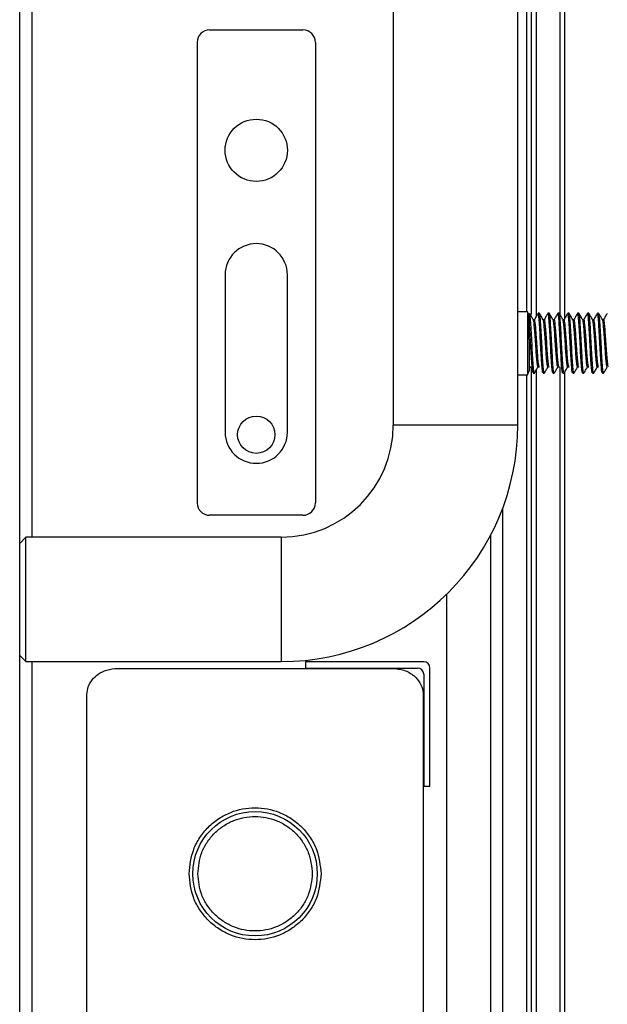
# Model space of a CAD drawing. Header units: millimetres. Extents: x 3619 to 4737, y 1503 to 2366.
# Tile 9 of 256: x 3714 to 3729, y 1926 to 1953. Entities that reach past the tile are written whole.
import ezdxf

# ---------------------------------------------------------------- set-up
doc = ezdxf.new("R2010")
doc.units = ezdxf.units.MM

msp = doc.modelspace()

# ---------------------------------------------------------------- linework, layer by layer
at = {"color": 7, "linetype": 'Continuous', "lineweight": 30}
for p, q in [((3713.7594, 1773.4405), (3713.7594, 1999.4139)), ((3723.7594, 1972.3739), (3723.7594, 1941.7072)), ((3727.0928, 1941.7072), (3727.0928, 1972.3739)), ((3727.3252, 1955.9433), (3727.3252, 1944.7462)), ((3727.5883, 1955.9011), (3727.5883, 1944.6232)), ((3728.2208, 1955.9011), (3728.2208, 1944.6711)), ((3718.8428, 1952.2929), (3721.3428, 1952.2929)), ((3718.5094, 1951.9596), (3718.5094, 1939.6262)), ((3721.6761, 1951.9596), (3721.6761, 1939.6262)), ((3719.2594, 1945.7346), (3719.2594, 1941.5179)), ((3720.9261, 1941.5179), (3720.9261, 1945.7346)), ((3727.3544, 1944.7462), (3727.0928, 1944.7462)), ((3727.3711, 1944.7005), (3727.3544, 1944.7462)), ((3727.3544, 1944.7462), (3727.3544, 1943.0529)), ((3727.6703, 1944.7039), (3727.6372, 1944.7039)), ((3727.9349, 1944.7039), (3727.9018, 1944.7039)), ((3728.1995, 1944.7039), (3728.1664, 1944.7039)), ((3728.4641, 1944.7039), (3728.431, 1944.7039)), ((3728.7286, 1944.7039), (3728.6956, 1944.7039)), ((3728.9932, 1944.7039), (3728.9602, 1944.7039)), ((3729.2578, 1944.7039), (3729.2247, 1944.7039)), ((3727.538, 1944.5321), (3727.5073, 1944.5321)), ((3727.8026, 1944.5321), (3727.7719, 1944.5321)), ((3728.0672, 1944.5321), (3728.0364, 1944.5321)), ((3728.3318, 1944.5321), (3728.301, 1944.5321)), ((3728.5964, 1944.5321), (3728.5656, 1944.5321)), ((3728.8609, 1944.5321), (3728.8302, 1944.5321)), ((3729.1255, 1944.5321), (3729.0948, 1944.5321)), ((3729.3901, 1944.5321), (3729.3594, 1944.5321)), ((3727.3945, 1943.9974), (3727.3945, 1943.163)), ((3727.0928, 1943.0529), (3727.3544, 1943.0529)), ((3727.3252, 1943.0529), (3727.3252, 1817.1323)), ((3727.3544, 1943.0529), (3727.3945, 1943.163)), ((3727.505, 1943.0952), (3727.538, 1943.0952)), ((3727.5883, 1943.1835), (3727.5883, 1817.4711)), ((3727.6372, 1943.2671), (3727.6703, 1943.2671)), ((3727.7695, 1943.0952), (3727.8026, 1943.0952)), ((3727.9018, 1943.2671), (3727.9349, 1943.2671)), ((3728.0341, 1943.0952), (3728.0672, 1943.0952)), ((3728.1664, 1943.2671), (3728.1995, 1943.2671)), ((3728.2208, 1943.2685), (3728.2208, 1817.4711)), ((3728.2987, 1943.0952), (3728.3318, 1943.0952)), ((3728.431, 1943.2671), (3728.4641, 1943.2671)), ((3728.5633, 1943.0952), (3728.5964, 1943.0952)), ((3728.6956, 1943.2671), (3728.7286, 1943.2671)), ((3728.8279, 1943.0952), (3728.8609, 1943.0952)), ((3728.9602, 1943.2671), (3728.9932, 1943.2671)), ((3729.0925, 1943.0952), (3729.1255, 1943.0952)), ((3729.2247, 1943.2671), (3729.2578, 1943.2671)), ((3729.357, 1943.0952), (3729.3901, 1943.0952)), ((3727.0928, 1941.7072), (3723.7594, 1941.7072)), ((3726.6928, 1833.3623), (3726.6928, 1939.4921)), ((3721.3428, 1939.2929), (3718.8428, 1939.2929)), ((3713.9261, 1938.7072), (3713.7594, 1938.5405)), ((3720.7594, 1938.7072), (3713.9261, 1938.7072)), ((3713.9261, 1935.3739), (3713.9261, 1938.7072)), ((3720.7594, 1938.7072), (3720.7594, 1935.3739)), ((3725.1928, 1835.6701), (3725.1928, 1937.1843)), ((3713.7594, 1935.5405), (3713.9261, 1935.3739)), ((3713.9261, 1935.3739), (3720.7594, 1935.3739)), ((3724.5761, 1935.3696), (3721.4094, 1935.3696)), ((3721.4094, 1935.3696), (3721.4094, 1935.2029)), ((3716.3795, 1935.1929), (3723.7394, 1935.1929)), ((3721.4094, 1935.2029), (3724.4094, 1935.2029)), ((3724.7428, 1932.0362), (3724.7428, 1935.2029)), ((3724.5761, 1935.0362), (3724.5761, 1932.0362)), ((3715.5594, 1891.8915), (3715.5594, 1934.4944)), ((3724.5595, 1934.4944), (3724.5595, 1891.8915)), ((3724.5761, 1932.0362), (3724.7428, 1932.0362))]:
    msp.add_line(p, q, dxfattribs=at)
at = {"color": 8, "linetype": 'Continuous', "lineweight": 30}
for p, q in [((3714.0928, 1938.7072), (3714.0928, 1963.1596)), ((3728.3478, 1962.6372), (3728.3478, 1944.5641)), ((3727.4522, 1960.7355), (3727.4522, 1944.6702)), ((3727.4522, 1943.2268), (3727.4522, 1820.7307)), ((3728.3478, 1943.1245), (3728.3478, 1811.3277)), ((3726.3595, 1938.749), (3726.3595, 1834.1054)), ((3714.0928, 1837.4805), (3714.0928, 1935.3739))]:
    msp.add_line(p, q, dxfattribs=at)
at = {"color": 7, "linetype": 'Continuous', "lineweight": 30, "flags": 128}
msp.add_lwpolyline([(3727.505, 1943.1081), (3727.4937, 1943.1245), (3727.4775, 1943.2643), (3727.4601, 1943.5067), (3727.4446, 1943.7984), (3727.4276, 1944.1145), (3727.4105, 1944.3972), (3727.3951, 1944.5978), (3727.3824, 1944.683), (3727.3698, 1944.7024), (3727.3698, 1944.7024)], dxfattribs=at)
at = {"color": 7, "linetype": 'Continuous', "lineweight": 30}
for centre, radius in [((3720.0928, 1949.0679), 0.8333), ((3720.0928, 1941.4512), 0.5), ((3720.0594, 1929.6929), 1.6667)]:
    msp.add_circle(centre, radius, dxfattribs=at)
for centre, radius, start, end in [((3718.8428, 1951.9596), 0.3333, 90, 180), ((3721.3428, 1951.9596), 0.3333, 0, 90), ((3720.0928, 1945.7346), 0.8333, 0, 180), ((3720.7594, 1941.7072), 6.3333, 270, 360), ((3720.7594, 1941.7072), 3, 270, 0), ((3720.0928, 1941.5179), 0.8333, 180, 0), ((3718.8428, 1939.6262), 0.3333, 180, 270), ((3721.3428, 1939.6262), 0.3333, 270, 0), ((3724.5761, 1935.2029), 0.1667, 0, 90), ((3724.4094, 1935.0362), 0.1667, 0, 90)]:
    msp.add_arc(centre, radius, start, end, dxfattribs=at)
for points, knots in [([(3727.3945, 1943.9974), (3727.3928, 1944.0718), (3727.3891, 1944.2288), (3727.384, 1944.4389), (3727.379, 1944.6029), (3727.3743, 1944.6866), (3727.3717, 1944.6949), (3727.3709, 1944.6975)], [0, 0, 0, 0, 0.203509, 0.4293971, 0.6551211, 0.894026, 1, 1, 1, 1]), ([(3727.538, 1943.1081), (3727.5343, 1943.1087), (3727.5251, 1943.1101), (3727.5109, 1943.2521), (3727.4928, 1943.492), (3727.4779, 1943.7993), (3727.4606, 1944.12), (3727.4434, 1944.4078), (3727.4285, 1944.6166), (3727.4105, 1944.7244), (3727.3998, 1944.6911), (3727.3945, 1944.6747)], [0, 0, 0, 0, 0.0793887, 0.1936268, 0.3108684, 0.4234706, 0.5396936, 0.6559172, 0.7685199, 0.8857626, 1, 1, 1, 1]), ([(3727.5099, 1944.5276), (3727.4932, 1944.5563), (3727.4597, 1944.6138), (3727.4264, 1944.6714), (3727.4097, 1944.7002)], [0, 0, 0, 0, 0.4997985, 1, 1, 1, 1]), ([(3727.6336, 1944.7013), (3727.6169, 1944.6725), (3727.5835, 1944.6149), (3727.5501, 1944.5573), (3727.5334, 1944.5286)], [0, 0, 0, 0, 0.50024369, 1, 1, 1, 1]), ([(3727.7695, 1943.1081), (3727.7658, 1943.1087), (3727.7566, 1943.1101), (3727.7424, 1943.2521), (3727.7243, 1943.492), (3727.7094, 1943.7993), (3727.6922, 1944.1197), (3727.6749, 1944.409), (3727.66, 1944.6125), (3727.646, 1944.7106), (3727.6389, 1944.6947), (3727.6372, 1944.691)], [0, 0, 0, 0, 0.08623442, 0.21032334, 0.3376747, 0.45998656, 0.58623162, 0.71247713, 0.83478966, 0.96214222, 1, 1, 1, 1]), ([(3727.8026, 1943.1081), (3727.7988, 1943.1087), (3727.7897, 1943.1101), (3727.7754, 1943.2521), (3727.7574, 1943.492), (3727.7425, 1943.7993), (3727.7252, 1944.1197), (3727.708, 1944.409), (3727.6931, 1944.6125), (3727.679, 1944.7106), (3727.6719, 1944.6947), (3727.6703, 1944.691)], [0, 0, 0, 0, 0.08623437, 0.2103233, 0.33767467, 0.45998654, 0.5862316, 0.71247712, 0.83478965, 0.96214222, 1, 1, 1, 1]), ([(3727.7744, 1944.5276), (3727.7577, 1944.5563), (3727.7243, 1944.6138), (3727.6909, 1944.6714), (3727.6742, 1944.7002)], [0, 0, 0, 0, 0.4998016, 1, 1, 1, 1]), ([(3727.8982, 1944.7013), (3727.8815, 1944.6725), (3727.8481, 1944.6149), (3727.8147, 1944.5573), (3727.798, 1944.5286)], [0, 0, 0, 0, 0.50024369, 1, 1, 1, 1]), ([(3728.0341, 1943.1081), (3728.0304, 1943.1087), (3728.0212, 1943.1101), (3728.007, 1943.2521), (3727.9889, 1943.492), (3727.974, 1943.7993), (3727.9567, 1944.1197), (3727.9395, 1944.409), (3727.9246, 1944.6125), (3727.9106, 1944.7106), (3727.9035, 1944.6947), (3727.9018, 1944.691)], [0, 0, 0, 0, 0.0862344, 0.2103233, 0.3376747, 0.4599866, 0.5862316, 0.7124771, 0.8347897, 0.9621422, 1, 1, 1, 1]), ([(3728.0672, 1943.1081), (3728.0634, 1943.1087), (3728.0542, 1943.1101), (3728.04, 1943.2521), (3728.022, 1943.492), (3728.0071, 1943.7993), (3727.9898, 1944.1197), (3727.9725, 1944.409), (3727.9577, 1944.6125), (3727.9436, 1944.7106), (3727.9365, 1944.6947), (3727.9349, 1944.691)], [0, 0, 0, 0, 0.08623442, 0.21032334, 0.3376747, 0.45998656, 0.58623162, 0.71247713, 0.83478966, 0.96214222, 1, 1, 1, 1]), ([(3728.039, 1944.5276), (3728.0223, 1944.5563), (3727.9889, 1944.6138), (3727.9555, 1944.6714), (3727.9388, 1944.7002)], [0, 0, 0, 0, 0.4998016, 1, 1, 1, 1]), ([(3728.1628, 1944.7013), (3728.1461, 1944.6725), (3728.1127, 1944.6149), (3728.0793, 1944.5573), (3728.0625, 1944.5286)], [0, 0, 0, 0, 0.5002468, 1, 1, 1, 1]), ([(3728.2987, 1943.1081), (3728.2949, 1943.1087), (3728.2858, 1943.1101), (3728.2715, 1943.2521), (3728.2535, 1943.492), (3728.2386, 1943.7993), (3728.2213, 1944.1197), (3728.204, 1944.409), (3728.1892, 1944.6125), (3728.1751, 1944.7106), (3728.168, 1944.6947), (3728.1664, 1944.691)], [0, 0, 0, 0, 0.0862344, 0.2103233, 0.3376747, 0.4599866, 0.5862316, 0.7124772, 0.8347897, 0.9621422, 1, 1, 1, 1]), ([(3728.3318, 1943.1081), (3728.328, 1943.1087), (3728.3188, 1943.1101), (3728.3046, 1943.2521), (3728.2866, 1943.492), (3728.2717, 1943.7993), (3728.2544, 1944.1197), (3728.2371, 1944.409), (3728.2223, 1944.6125), (3728.2082, 1944.7106), (3728.2011, 1944.6947), (3728.1995, 1944.691)], [0, 0, 0, 0, 0.0862344, 0.2103233, 0.3376747, 0.4599866, 0.5862316, 0.7124771, 0.8347896, 0.9621422, 1, 1, 1, 1]), ([(3728.3036, 1944.5276), (3728.2869, 1944.5563), (3728.2535, 1944.6138), (3728.2201, 1944.6714), (3728.2034, 1944.7002)], [0, 0, 0, 0, 0.4997985, 1, 1, 1, 1]), ([(3728.4274, 1944.7013), (3728.4107, 1944.6725), (3728.3773, 1944.6149), (3728.3438, 1944.5573), (3728.3271, 1944.5286)], [0, 0, 0, 0, 0.50024369, 1, 1, 1, 1]), ([(3728.5633, 1943.1081), (3728.5595, 1943.1087), (3728.5503, 1943.1101), (3728.5361, 1943.2521), (3728.5181, 1943.492), (3728.5032, 1943.7993), (3728.4859, 1944.1197), (3728.4686, 1944.409), (3728.4538, 1944.6125), (3728.4397, 1944.7106), (3728.4326, 1944.6947), (3728.431, 1944.691)], [0, 0, 0, 0, 0.08623442, 0.21032334, 0.3376747, 0.45998656, 0.58623162, 0.71247713, 0.83478966, 0.96214222, 1, 1, 1, 1]), ([(3728.5964, 1943.1081), (3728.5926, 1943.1087), (3728.5834, 1943.1101), (3728.5692, 1943.2521), (3728.5511, 1943.492), (3728.5362, 1943.7993), (3728.519, 1944.1197), (3728.5017, 1944.409), (3728.4869, 1944.6125), (3728.4728, 1944.7106), (3728.4657, 1944.6947), (3728.4641, 1944.691)], [0, 0, 0, 0, 0.08623437, 0.2103233, 0.33767467, 0.45998659, 0.5862316, 0.71247712, 0.83478965, 0.96214221, 1, 1, 1, 1]), ([(3728.5682, 1944.5276), (3728.5515, 1944.5563), (3728.5181, 1944.6138), (3728.4847, 1944.6714), (3728.468, 1944.7002)], [0, 0, 0, 0, 0.4998016, 1, 1, 1, 1]), ([(3728.692, 1944.7013), (3728.6752, 1944.6725), (3728.6419, 1944.6149), (3728.6084, 1944.5573), (3728.5917, 1944.5286)], [0, 0, 0, 0, 0.50024369, 1, 1, 1, 1]), ([(3728.8279, 1943.1081), (3728.8241, 1943.1087), (3728.8149, 1943.1101), (3728.8007, 1943.2521), (3728.7827, 1943.492), (3728.7678, 1943.7993), (3728.7505, 1944.1197), (3728.7332, 1944.409), (3728.7184, 1944.6125), (3728.7043, 1944.7106), (3728.6972, 1944.6947), (3728.6956, 1944.691)], [0, 0, 0, 0, 0.08623442, 0.21032334, 0.3376747, 0.45998656, 0.58623162, 0.71247713, 0.83478966, 0.96214222, 1, 1, 1, 1]), ([(3728.8609, 1943.1081), (3728.8572, 1943.1087), (3728.848, 1943.1101), (3728.8338, 1943.2521), (3728.8157, 1943.492), (3728.8008, 1943.7993), (3728.7836, 1944.1197), (3728.7663, 1944.409), (3728.7514, 1944.6125), (3728.7374, 1944.7106), (3728.7303, 1944.6947), (3728.7286, 1944.691)], [0, 0, 0, 0, 0.08623442, 0.21032334, 0.3376747, 0.45998656, 0.58623162, 0.71247713, 0.83478966, 0.96214222, 1, 1, 1, 1]), ([(3728.8328, 1944.5276), (3728.8161, 1944.5563), (3728.7827, 1944.6138), (3728.7493, 1944.6714), (3728.7326, 1944.7002)], [0, 0, 0, 0, 0.4998016, 1, 1, 1, 1]), ([(3728.9565, 1944.7013), (3728.9398, 1944.6725), (3728.9064, 1944.6149), (3728.873, 1944.5573), (3728.8563, 1944.5286)], [0, 0, 0, 0, 0.5002468, 1, 1, 1, 1]), ([(3729.0925, 1943.1081), (3729.0887, 1943.1087), (3729.0795, 1943.1101), (3729.0653, 1943.2521), (3729.0472, 1943.492), (3729.0323, 1943.7993), (3729.0151, 1944.1197), (3728.9978, 1944.409), (3728.9829, 1944.6125), (3728.9689, 1944.7106), (3728.9618, 1944.6947), (3728.9602, 1944.691)], [0, 0, 0, 0, 0.0862344, 0.2103233, 0.3376747, 0.4599866, 0.5862316, 0.7124772, 0.8347897, 0.9621422, 1, 1, 1, 1]), ([(3729.1255, 1943.1081), (3729.1218, 1943.1087), (3729.1126, 1943.1101), (3729.0984, 1943.2521), (3729.0803, 1943.492), (3729.0654, 1943.7993), (3729.0481, 1944.1197), (3729.0309, 1944.409), (3729.016, 1944.6125), (3729.002, 1944.7106), (3728.9949, 1944.6947), (3728.9932, 1944.691)], [0, 0, 0, 0, 0.0862344, 0.2103233, 0.3376747, 0.4599866, 0.5862316, 0.7124771, 0.8347896, 0.9621422, 1, 1, 1, 1]), ([(3729.0974, 1944.5276), (3729.0807, 1944.5563), (3729.0472, 1944.6138), (3729.0139, 1944.6714), (3728.9972, 1944.7002)], [0, 0, 0, 0, 0.4997985, 1, 1, 1, 1]), ([(3729.2211, 1944.7013), (3729.2044, 1944.6725), (3729.171, 1944.6149), (3729.1376, 1944.5573), (3729.1209, 1944.5286)], [0, 0, 0, 0, 0.5002406, 1, 1, 1, 1]), ([(3729.357, 1943.1081), (3729.3533, 1943.1087), (3729.3441, 1943.1101), (3729.3299, 1943.2521), (3729.3118, 1943.492), (3729.2969, 1943.7993), (3729.2797, 1944.1197), (3729.2624, 1944.409), (3729.2475, 1944.6125), (3729.2335, 1944.7106), (3729.2264, 1944.6947), (3729.2247, 1944.691)], [0, 0, 0, 0, 0.08623437, 0.2103233, 0.33767467, 0.45998654, 0.5862316, 0.71247712, 0.83478965, 0.96214222, 1, 1, 1, 1]), ([(3729.3901, 1943.1081), (3729.3863, 1943.1087), (3729.3772, 1943.1101), (3729.3629, 1943.2521), (3729.3449, 1943.492), (3729.33, 1943.7993), (3729.3127, 1944.1197), (3729.2954, 1944.409), (3729.2806, 1944.6125), (3729.2665, 1944.7106), (3729.2594, 1944.6947), (3729.2578, 1944.691)], [0, 0, 0, 0, 0.0862344, 0.2103233, 0.3376747, 0.4599866, 0.5862316, 0.7124772, 0.8347897, 0.9621422, 1, 1, 1, 1]), ([(3729.3619, 1944.5276), (3729.3452, 1944.5563), (3729.3118, 1944.6138), (3729.2784, 1944.6714), (3729.2617, 1944.7002)], [0, 0, 0, 0, 0.4998016, 1, 1, 1, 1]), ([(3729.4857, 1944.7013), (3729.469, 1944.6725), (3729.4356, 1944.6149), (3729.4022, 1944.5573), (3729.3855, 1944.5286)], [0, 0, 0, 0, 0.50024369, 1, 1, 1, 1]), ([(3727.6371, 1943.2774), (3727.6334, 1943.2779), (3727.6242, 1943.2791), (3727.6101, 1943.3905), (3727.592, 1943.579), (3727.5771, 1943.8208), (3727.5599, 1944.0725), (3727.5424, 1944.3009), (3727.5283, 1944.4574), (3727.5144, 1944.5335), (3727.5099, 1944.5275), (3727.5099, 1944.5275)], [0, 0, 0, 0, 0.0882676, 0.2174227, 0.3499785, 0.477274, 0.6086759, 0.740077, 0.8673706, 0.9999266, 1, 1, 1, 1]), ([(3727.6703, 1943.2772), (3727.6666, 1943.2777), (3727.6574, 1943.2788), (3727.6432, 1943.3905), (3727.6251, 1943.5791), (3727.6102, 1943.8208), (3727.5929, 1944.0727), (3727.5757, 1944.3001), (3727.5608, 1944.4602), (3727.5468, 1944.5373), (3727.5397, 1944.5248), (3727.538, 1944.5219)], [0, 0, 0, 0, 0.0862295, 0.2103203, 0.3376783, 0.4599822, 0.5862316, 0.7124803, 0.8347825, 0.9621406, 1, 1, 1, 1]), ([(3727.9016, 1943.2774), (3727.8979, 1943.2779), (3727.8888, 1943.2791), (3727.8747, 1943.3905), (3727.8566, 1943.579), (3727.8417, 1943.8208), (3727.8244, 1944.0725), (3727.8072, 1944.3009), (3727.7922, 1944.4574), (3727.7804, 1944.5335), (3727.7745, 1944.5275), (3727.7745, 1944.5275)], [0, 0, 0, 0, 0.0882676, 0.2174228, 0.3499785, 0.477274, 0.6086758, 0.7400771, 0.8673706, 0.9999265, 1, 1, 1, 1]), ([(3727.9349, 1943.2772), (3727.9311, 1943.2777), (3727.922, 1943.2788), (3727.9077, 1943.3905), (3727.8897, 1943.5791), (3727.8748, 1943.8208), (3727.8575, 1944.0727), (3727.8402, 1944.3001), (3727.8254, 1944.4602), (3727.8113, 1944.5373), (3727.8042, 1944.5248), (3727.8026, 1944.5219)], [0, 0, 0, 0, 0.08622946, 0.21032017, 0.33767819, 0.45998223, 0.58623154, 0.71248028, 0.83478237, 0.96214054, 1, 1, 1, 1]), ([(3728.1662, 1943.2774), (3728.1625, 1943.2779), (3728.1534, 1943.2791), (3728.1392, 1943.3905), (3728.1212, 1943.579), (3728.1063, 1943.8208), (3728.089, 1944.0725), (3728.0718, 1944.3009), (3728.0568, 1944.4574), (3728.045, 1944.5335), (3728.039, 1944.5275), (3728.039, 1944.5275)], [0, 0, 0, 0, 0.08826764, 0.21742275, 0.34997852, 0.47727396, 0.60867585, 0.74007697, 0.86737055, 0.99992647, 1, 1, 1, 1]), ([(3728.1995, 1943.2772), (3728.1957, 1943.2777), (3728.1865, 1943.2788), (3728.1723, 1943.3905), (3728.1543, 1943.5791), (3728.1394, 1943.8208), (3728.1221, 1944.0727), (3728.1048, 1944.3001), (3728.09, 1944.4602), (3728.0759, 1944.5373), (3728.0688, 1944.5248), (3728.0672, 1944.5219)], [0, 0, 0, 0, 0.0862295, 0.2103202, 0.3376782, 0.4599823, 0.5862316, 0.7124803, 0.8347824, 0.9621406, 1, 1, 1, 1]), ([(3728.4308, 1943.2774), (3728.4271, 1943.2779), (3728.418, 1943.2791), (3728.4038, 1943.3905), (3728.3858, 1943.579), (3728.3709, 1943.8208), (3728.3537, 1944.0725), (3728.3362, 1944.3009), (3728.322, 1944.4574), (3728.3081, 1944.5335), (3728.3036, 1944.5275), (3728.3036, 1944.5275)], [0, 0, 0, 0, 0.0882676, 0.2174227, 0.3499785, 0.477274, 0.6086759, 0.740077, 0.8673706, 0.9999266, 1, 1, 1, 1]), ([(3728.4641, 1943.2772), (3728.4603, 1943.2777), (3728.4511, 1943.2788), (3728.4369, 1943.3905), (3728.4189, 1943.5791), (3728.404, 1943.8208), (3728.3867, 1944.0727), (3728.3694, 1944.3001), (3728.3546, 1944.4602), (3728.3405, 1944.5373), (3728.3334, 1944.5248), (3728.3318, 1944.5219)], [0, 0, 0, 0, 0.0862295, 0.2103203, 0.3376783, 0.4599822, 0.5862316, 0.7124803, 0.8347825, 0.9621406, 1, 1, 1, 1]), ([(3728.6954, 1943.2774), (3728.6917, 1943.2779), (3728.6826, 1943.2791), (3728.6684, 1943.3905), (3728.6504, 1943.579), (3728.6355, 1943.8208), (3728.6182, 1944.0725), (3728.601, 1944.3009), (3728.5859, 1944.4574), (3728.5742, 1944.5335), (3728.5682, 1944.5275), (3728.5682, 1944.5275)], [0, 0, 0, 0, 0.0882676, 0.2174228, 0.3499785, 0.477274, 0.6086758, 0.7400771, 0.8673706, 0.9999265, 1, 1, 1, 1]), ([(3728.7286, 1943.2772), (3728.7249, 1943.2777), (3728.7157, 1943.2788), (3728.7015, 1943.3905), (3728.6834, 1943.5791), (3728.6685, 1943.8208), (3728.6513, 1944.0727), (3728.634, 1944.3001), (3728.6191, 1944.4602), (3728.6051, 1944.5373), (3728.598, 1944.5248), (3728.5964, 1944.5219)], [0, 0, 0, 0, 0.0862295, 0.2103202, 0.3376782, 0.4599822, 0.5862315, 0.7124803, 0.8347824, 0.9621405, 1, 1, 1, 1]), ([(3728.96, 1943.2774), (3728.9563, 1943.2779), (3728.9472, 1943.2791), (3728.933, 1943.3905), (3728.915, 1943.579), (3728.9, 1943.8208), (3728.8828, 1944.0725), (3728.8655, 1944.3009), (3728.8505, 1944.4574), (3728.8388, 1944.5335), (3728.8328, 1944.5275), (3728.8328, 1944.5275)], [0, 0, 0, 0, 0.08826764, 0.21742275, 0.34997852, 0.47727396, 0.60867585, 0.74007697, 0.86737055, 0.99992647, 1, 1, 1, 1]), ([(3728.9932, 1943.2772), (3728.9895, 1943.2777), (3728.9803, 1943.2788), (3728.9661, 1943.3905), (3728.948, 1943.5791), (3728.9331, 1943.8208), (3728.9159, 1944.0727), (3728.8986, 1944.3001), (3728.8837, 1944.4602), (3728.8697, 1944.5373), (3728.8626, 1944.5248), (3728.8609, 1944.5219)], [0, 0, 0, 0, 0.0862295, 0.2103202, 0.3376782, 0.4599823, 0.5862316, 0.7124803, 0.8347824, 0.9621406, 1, 1, 1, 1]), ([(3729.2246, 1943.2774), (3729.2209, 1943.2779), (3729.2117, 1943.2791), (3729.1976, 1943.3905), (3729.1795, 1943.579), (3729.1646, 1943.8208), (3729.1474, 1944.0725), (3729.1299, 1944.3009), (3729.1158, 1944.4574), (3729.1019, 1944.5335), (3729.0974, 1944.5275), (3729.0974, 1944.5275)], [0, 0, 0, 0, 0.0882676, 0.2174228, 0.3499785, 0.477274, 0.6086759, 0.740077, 0.8673706, 0.9999266, 1, 1, 1, 1]), ([(3729.2578, 1943.2772), (3729.2541, 1943.2777), (3729.2449, 1943.2788), (3729.2307, 1943.3905), (3729.2126, 1943.5791), (3729.1977, 1943.8208), (3729.1804, 1944.0727), (3729.1632, 1944.3001), (3729.1483, 1944.4602), (3729.1343, 1944.5373), (3729.1272, 1944.5248), (3729.1255, 1944.5219)], [0, 0, 0, 0, 0.0862295, 0.2103203, 0.3376783, 0.4599822, 0.5862316, 0.7124803, 0.8347825, 0.9621406, 1, 1, 1, 1]), ([(3729.4891, 1943.2774), (3729.4854, 1943.2779), (3729.4763, 1943.2791), (3729.4622, 1943.3905), (3729.4441, 1943.579), (3729.4292, 1943.8208), (3729.4119, 1944.0725), (3729.3947, 1944.3009), (3729.3797, 1944.4574), (3729.3679, 1944.5335), (3729.362, 1944.5275), (3729.362, 1944.5275)], [0, 0, 0, 0, 0.0882676, 0.2174228, 0.3499785, 0.477274, 0.6086758, 0.7400771, 0.8673706, 0.9999265, 1, 1, 1, 1]), ([(3729.5224, 1943.2772), (3729.5186, 1943.2777), (3729.5095, 1943.2788), (3729.4952, 1943.3905), (3729.4772, 1943.5791), (3729.4623, 1943.8208), (3729.445, 1944.0727), (3729.4277, 1944.3001), (3729.4129, 1944.4602), (3729.3988, 1944.5373), (3729.3917, 1944.5248), (3729.3901, 1944.5219)], [0, 0, 0, 0, 0.0862295, 0.2103202, 0.3376782, 0.4599822, 0.5862315, 0.7124803, 0.8347824, 0.9621405, 1, 1, 1, 1]), ([(3727.4163, 1943.2863), (3727.4329, 1943.2588), (3727.4661, 1943.2038), (3727.4993, 1943.149), (3727.5159, 1943.1216)], [0, 0, 0, 0, 0.4999646, 1, 1, 1, 1]), ([(3727.5371, 1943.0953), (3727.5537, 1943.124), (3727.587, 1943.1812), (3727.6202, 1943.2385), (3727.6369, 1943.2671)], [0, 0, 0, 0, 0.5000588, 1, 1, 1, 1]), ([(3727.8017, 1943.0953), (3727.8183, 1943.124), (3727.8516, 1943.1812), (3727.8848, 1943.2385), (3727.9014, 1943.2671)], [0, 0, 0, 0, 0.500065, 1, 1, 1, 1]), ([(3728.0663, 1943.0953), (3728.0829, 1943.124), (3728.1161, 1943.1812), (3728.1494, 1943.2385), (3728.166, 1943.2671)], [0, 0, 0, 0, 0.5000619, 1, 1, 1, 1]), ([(3728.3309, 1943.0953), (3728.3475, 1943.124), (3728.3807, 1943.1812), (3728.414, 1943.2385), (3728.4306, 1943.2671)], [0, 0, 0, 0, 0.5000588, 1, 1, 1, 1]), ([(3728.5954, 1943.0953), (3728.6121, 1943.124), (3728.6453, 1943.1812), (3728.6786, 1943.2385), (3728.6952, 1943.2671)], [0, 0, 0, 0, 0.500065, 1, 1, 1, 1]), ([(3728.86, 1943.0953), (3728.8767, 1943.124), (3728.9099, 1943.1812), (3728.9431, 1943.2385), (3728.9598, 1943.2671)], [0, 0, 0, 0, 0.5000619, 1, 1, 1, 1]), ([(3729.1246, 1943.0953), (3729.1412, 1943.124), (3729.1745, 1943.1812), (3729.2077, 1943.2385), (3729.2244, 1943.2671)], [0, 0, 0, 0, 0.5000588, 1, 1, 1, 1]), ([(3729.3892, 1943.0953), (3729.4058, 1943.124), (3729.4391, 1943.1812), (3729.4723, 1943.2385), (3729.4889, 1943.2671)], [0, 0, 0, 0, 0.5000588, 1, 1, 1, 1]), ([(3715.5594, 1934.4944), (3715.5669, 1934.565), (3715.5817, 1934.706), (3715.695, 1934.8947), (3715.8646, 1935.0506), (3716.0986, 1935.1685), (3716.2818, 1935.1844), (3716.3795, 1935.1929)], [0, 0, 0, 0, 0.1772474, 0.3540855, 0.539711, 0.7546804, 1, 1, 1, 1]), ([(3723.7394, 1935.1929), (3723.8435, 1935.1832), (3724.0519, 1935.1638), (3724.309, 1935.016), (3724.4839, 1934.8154), (3724.5532, 1934.633), (3724.5581, 1934.5238), (3724.5595, 1934.4944)], [0, 0, 0, 0, 0.2615415, 0.5238201, 0.7242474, 0.92571, 1, 1, 1, 1]), ([(3718.2928, 1929.6929), (3718.3164, 1929.9151), (3718.3527, 1930.257), (3718.573, 1930.6684), (3718.801, 1930.9511), (3719.084, 1931.1805), (3719.4953, 1931.3939), (3720.0594, 1931.5022), (3720.6236, 1931.3939), (3721.0349, 1931.1805), (3721.3179, 1930.9511), (3721.5459, 1930.6684), (3721.7662, 1930.257), (3721.8025, 1929.9151), (3721.8261, 1929.6929)], [0, 0, 0, 0, 0.1197287, 0.1841804, 0.2500004, 0.3158197, 0.3802715, 0.5000002, 0.6197284, 0.6841802, 0.7499995, 0.8158194, 0.8802714, 1, 1, 1, 1]), ([(3718.5261, 1929.6929), (3718.5466, 1929.8858), (3718.5781, 1930.1825), (3718.7693, 1930.5396), (3718.9672, 1930.7849), (3719.2129, 1930.9841), (3719.5698, 1931.1693), (3720.0594, 1931.2633), (3720.5491, 1931.1693), (3720.906, 1930.9841), (3721.1517, 1930.7849), (3721.3496, 1930.5396), (3721.5408, 1930.1825), (3721.5723, 1929.8858), (3721.5928, 1929.6929)], [0, 0, 0, 0, 0.1197283, 0.1841804, 0.2500004, 0.3158197, 0.3802716, 0.5000003, 0.6197284, 0.6841803, 0.7499996, 0.8158196, 0.8802717, 1, 1, 1, 1]), ([(3721.8261, 1929.6929), (3721.8025, 1929.4707), (3721.7662, 1929.1288), (3721.5459, 1928.7174), (3721.3179, 1928.4348), (3721.0349, 1928.2053), (3720.6236, 1927.9919), (3720.0594, 1927.8836), (3719.4953, 1927.9919), (3719.084, 1928.2053), (3718.801, 1928.4348), (3718.573, 1928.7174), (3718.3527, 1929.1288), (3718.3164, 1929.4707), (3718.2928, 1929.6929)], [0, 0, 0, 0, 0.1197279, 0.1841799, 0.25, 0.3158194, 0.3802714, 0.4999998, 0.6197287, 0.6841807, 0.7500001, 0.8158202, 0.880272, 1, 1, 1, 1]), ([(3721.5928, 1929.6929), (3721.5723, 1929.5), (3721.5408, 1929.2033), (3721.3496, 1928.8462), (3721.1517, 1928.6009), (3720.906, 1928.4018), (3720.5491, 1928.2165), (3720.0594, 1928.1225), (3719.5698, 1928.2165), (3719.2129, 1928.4018), (3718.9672, 1928.6009), (3718.7693, 1928.8462), (3718.5781, 1929.2033), (3718.5466, 1929.5), (3718.5261, 1929.6929)], [0, 0, 0, 0, 0.11972844, 0.1841806, 0.24999991, 0.31581994, 0.3802714, 0.49999975, 0.6197286, 0.68418006, 0.75000009, 0.8158194, 0.88027156, 1, 1, 1, 1])]:
    msp.add_open_spline(points, degree=3, knots=knots, dxfattribs=at)

doc.saveas('drawing.dxf')
